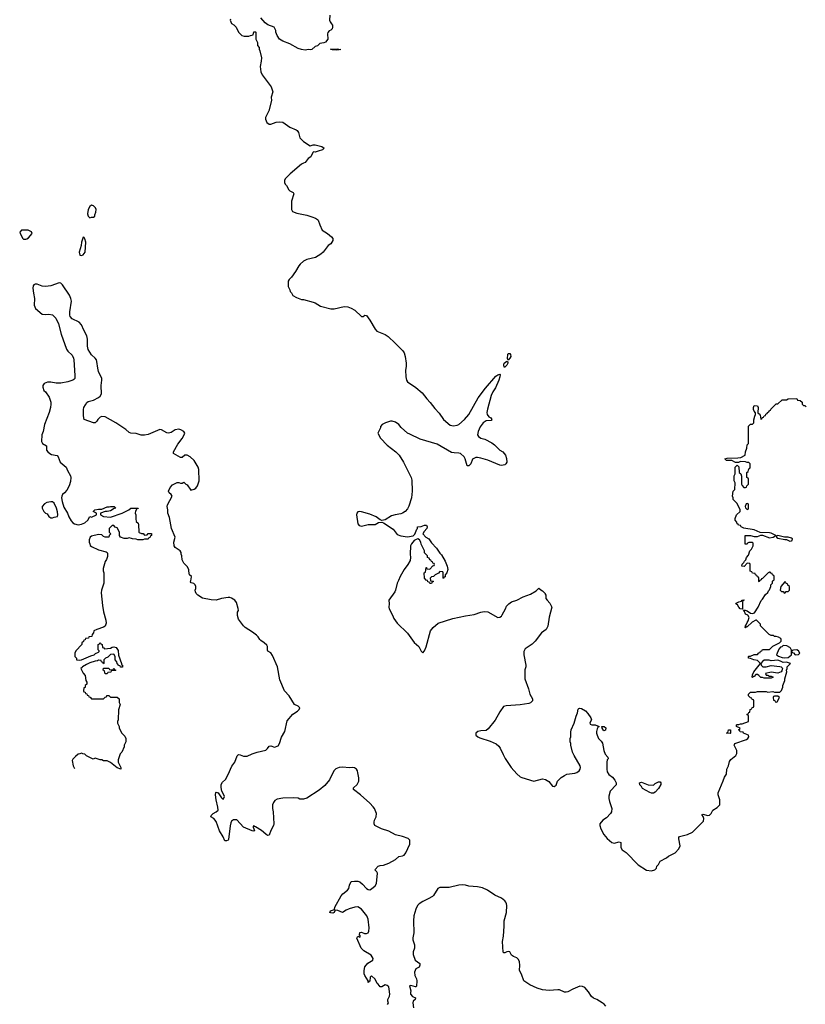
# Model space of a CAD drawing. Header units: inches. Extents: x 1992046 to 2239405, y 126834 to 266391.
# Tile 9 of 71: x 2009927 to 2019130, y 165033 to 176577. Entities that reach past the tile are written whole.
import ezdxf

# ---------------------------------------------------------------- set-up
doc = ezdxf.new("R2010")
doc.units = ezdxf.units.IN
doc.header["$MEASUREMENT"] = 0
for name, color, linetype in [('C0107', 7, 'Continuous'), ('C0116', 7, 'Continuous'), ('C0117', 7, 'Continuous')]:
    doc.layers.add(name, color=color, linetype=linetype)

msp = doc.modelspace()

# ---------------------------------------------------------------- linework, layer by layer
at = {"layer": 'C0107', "color": 6, "elevation": 100}
msp.add_lwpolyline([(2010000, 174110), (2009950, 174109), (2009927, 174087), (2009931, 174070), (2009962, 174010), (2009970, 174002), (2010000, 174005)], dxfattribs=at)
at = {"layer": 'C0116', "color": 6, "elevation": 100}
for points in [[(2010912, 170000), (2010912, 169972), (2010885, 169890), (2010883, 169857), (2010896, 169710), (2010910, 169634), (2010935, 169535), (2010938, 169502), (2010930, 169468), (2010910, 169455), (2010830, 169429), (2010794, 169410), (2010792, 169388), (2010774, 169370), (2010773, 169347), (2010738, 169342), (2010733, 169327), (2010698, 169322), (2010693, 169307), (2010678, 169302), (2010673, 169287), (2010654, 169270), (2010654, 169250), (2010584, 169176), (2010574, 169150), (2010574, 169110), (2010593, 169093), (2010594, 169070), (2010627, 169067), (2010650, 169071), (2010761, 169119), (2010798, 169130), (2010814, 169146), (2010850, 169162), (2010858, 169170), (2010858, 169178), (2010846, 169190), (2010846, 169250), (2010862, 169258), (2010870, 169274), (2010878, 169258), (2010894, 169250), (2010898, 169218), (2010913, 169213), (2010922, 169202), (2010990, 169207), (2011010, 169221), (2011030, 169226), (2011056, 169216), (2011066, 169206), (2011080, 169180), (2011085, 169125), (2011118, 169030), (2011118, 169018), (2011131, 169010), (2011130, 168986), (2011107, 168987), (2011102, 169002), (2011087, 169007), (2011067, 169027), (2011066, 169050), (2011046, 169070), (2011046, 169110), (2011030, 169138), (2010990, 169133), (2010958, 169102), (2010934, 169090), (2010914, 169070), (2010914, 169030), (2010910, 169026), (2010902, 169042), (2010887, 169047), (2010882, 169062), (2010850, 169068), (2010839, 169061), (2010810, 169057), (2010750, 169036), (2010710, 169018), (2010663, 168990), (2010659, 168981), (2010645, 168970), (2010670, 168914), (2010694, 168890), (2010702, 168830), (2010712, 168810), (2010712, 168788), (2010694, 168770), (2010693, 168747), (2010678, 168742), (2010674, 168710), (2010678, 168698), (2010693, 168693), (2010698, 168678), (2010713, 168673), (2010718, 168658), (2010733, 168653), (2010738, 168638), (2010753, 168633), (2010770, 168614), (2010910, 168614), (2010927, 168633), (2010942, 168638), (2010947, 168653), (2010970, 168654), (2010990, 168634), (2011070, 168634), (2011093, 168613), (2011094, 168570), (2011102, 168550), (2011084, 168484), (2011082, 168370), (2011074, 168350), (2011074, 168330), (2011092, 168290), (2011092, 168270), (2011122, 168210), (2011157, 168177), (2011172, 168150), (2011172, 168110), (2011152, 168070), (2011152, 168050), (2011122, 167990), (2011105, 167970), (2011080, 167900), (2011081, 167870), (2011111, 167811), (2011111, 167789), (2011067, 167807), (2010990, 167869), (2010950, 167888), (2010910, 167888), (2010890, 167898), (2010870, 167898), (2010824, 167916), (2010810, 167918), (2010788, 167908), (2010708, 167948), (2010690, 167966), (2010668, 167968), (2010650, 167978), (2010632, 167968), (2010610, 167966), (2010580, 167940), (2010550, 167906), (2010542, 167890), (2010552, 167830), (2010568, 167798)], [(2014235, 165030), (2014248, 165050), (2014238, 165070), (2014238, 165090), (2014258, 165130), (2014262, 165150), (2014257, 165210), (2014250, 165238), (2014230, 165255), (2014210, 165262), (2014170, 165238), (2014150, 165238), (2014128, 165268), (2014116, 165276), (2014090, 165326), (2014050, 165366), (2014034, 165350), (2014030, 165306), (2014018, 165302), (2014010, 165288), (2014008, 165310), (2013969, 165370), (2013964, 165390), (2013964, 165430), (2013969, 165471), (2014006, 165514), (2014062, 165550), (2014069, 165570), (2014044, 165610), (2013960, 165660), (2013928, 165690), (2013878, 165810), (2013888, 165832), (2013910, 165822), (2013918, 165830), (2013907, 165847), (2013910, 165874), (2013930, 165878), (2013965, 165865), (2013990, 165865), (2014008, 165872), (2014018, 165890), (2014022, 165930), (2014008, 166032), (2013995, 166070), (2013930, 166149), (2013890, 166174), (2013854, 166170), (2013788, 166152), (2013750, 166135), (2013710, 166109), (2013652, 166132), (2013624, 166136), (2013611, 166110), (2013597, 166103), (2013570, 166104), (2013562, 166110), (2013569, 166130), (2013616, 166144), (2013617, 166170), (2013694, 166306), (2013713, 166327), (2013769, 166370), (2013784, 166390), (2013789, 166430), (2013809, 166471), (2013850, 166478), (2013890, 166475), (2013910, 166467), (2013943, 166443), (2013990, 166391), (2014010, 166379), (2014030, 166376), (2014050, 166385), (2014090, 166422), (2014108, 166450), (2014118, 166570), (2014110, 166586), (2014088, 166610), (2014090, 166614), (2014128, 166652), (2014150, 166662), (2014190, 166665), (2014250, 166686), (2014329, 166731), (2014370, 166765), (2014410, 166772), (2014430, 166782), (2014449, 166810), (2014498, 166910), (2014496, 166956), (2014476, 166976), (2014410, 167002), (2014330, 167019), (2014250, 167064), (2014166, 167090), (2014088, 167130), (2014078, 167150), (2014078, 167170), (2014082, 167190), (2014101, 167230), (2014105, 167270), (2014083, 167330), (2014069, 167350), (2014029, 167390), (2013919, 167490), (2013839, 167550), (2013837, 167570), (2013879, 167610), (2013899, 167650), (2013899, 167690), (2013890, 167746), (2013885, 167770), (2013874, 167790), (2013850, 167805), (2013830, 167809), (2013790, 167807), (2013710, 167813), (2013670, 167809), (2013630, 167793), (2013610, 167773), (2013590, 167741), (2013556, 167664), (2013501, 167599), (2013437, 167543), (2013290, 167449), (2013250, 167438), (2013210, 167438), (2013189, 167449), (2013134, 167454), (2013010, 167448), (2012943, 167437), (2012917, 167423), (2012899, 167401), (2012888, 167370), (2012887, 167330), (2012895, 167290), (2012906, 167150), (2012901, 167130), (2012868, 167072), (2012850, 167018), (2012845, 167015), (2012830, 167014), (2012810, 167027), (2012759, 167070), (2012690, 167115), (2012677, 167117), (2012670, 167128), (2012662, 167118), (2012663, 167110), (2012678, 167070), (2012670, 167064), (2012650, 167067), (2012550, 167109), (2012470, 167195), (2012430, 167195), (2012410, 167182), (2012401, 167159), (2012393, 167127), (2012374, 166966), (2012370, 166958), (2012350, 166948), (2012330, 166949), (2012310, 166998), (2012266, 167066), (2012230, 167178), (2012202, 167210), (2012168, 167230), (2012174, 167250), (2012193, 167270), (2012229, 167290), (2012253, 167310), (2012250, 167346), (2012229, 167430), (2012221, 167490), (2012224, 167516), (2012230, 167522), (2012251, 167511), (2012290, 167455), (2012304, 167444), (2012310, 167440), (2012318, 167450), (2012326, 167470), (2012319, 167490), (2012293, 167530), (2012286, 167574), (2012289, 167610), (2012303, 167637), (2012337, 167670), (2012371, 167729), (2012414, 167826), (2012449, 167871), (2012473, 167947), (2012490, 167961), (2012510, 167959), (2012550, 167941), (2012590, 167943), (2012650, 167970), (2012710, 167991), (2012810, 168014), (2012830, 168031), (2012850, 168059), (2012870, 168062), (2012910, 168048), (2012955, 168065), (2012972, 168090), (2012993, 168167), (2013034, 168230), (2013062, 168358), (2013127, 168433), (2013182, 168470), (2013202, 168490), (2013208, 168510), (2013190, 168528), (2013148, 168550), (2013082, 168650), (2013029, 168709), (2012976, 168836), (2012946, 168990), (2012890, 169122), (2012870, 169155), (2012835, 169175), (2012830, 169186), (2012829, 169229), (2012823, 169243), (2012792, 169272), (2012750, 169299), (2012739, 169310), (2012722, 169342), (2012702, 169362), (2012656, 169396), (2012568, 169450), (2012548, 169470), (2012490, 169548), (2012477, 169590), (2012479, 169630), (2012489, 169650), (2012488, 169672), (2012465, 169745), (2012449, 169770), (2012410, 169793), (2012390, 169801), (2012370, 169803), (2012290, 169789), (2012230, 169773), (2012170, 169777), (2012070, 169796), (2012014, 169830), (2011994, 169850), (2011985, 169870), (2011983, 169890), (2011989, 169910), (2011989, 169930), (2011984, 169950), (2011966, 169966), (2011936, 169976), (2011928, 169988), (2011932, 170000)], [(2014363, 170000), (2014349, 169970), (2014330, 169890), (2014322, 169870), (2014253, 169770), (2014256, 169730), (2014252, 169690), (2014256, 169670), (2014296, 169596), (2014310, 169558), (2014350, 169501), (2014470, 169385), (2014550, 169276), (2014603, 169230), (2014630, 169172), (2014650, 169152), (2014670, 169178), (2014690, 169225), (2014740, 169410), (2014769, 169451), (2014830, 169501), (2015002, 169558), (2015150, 169588), (2015250, 169602), (2015330, 169630), (2015370, 169640), (2015413, 169633), (2015530, 169567), (2015550, 169571), (2015570, 169585), (2015580, 169600), (2015619, 169670), (2015630, 169702), (2015658, 169730), (2015690, 169751), (2015750, 169771), (2015826, 169810), (2015910, 169841), (2015978, 169882), (2016009, 169911), (2016031, 169891), (2016050, 169882), (2016082, 169850), (2016082, 169842), (2016092, 169830), (2016092, 169790), (2016105, 169770), (2016137, 169737), (2016159, 169690), (2016128, 169572), (2016113, 169467), (2016093, 169427), (2016041, 169390), (2015967, 169290), (2015930, 169256), (2015850, 169199), (2015831, 169169), (2015831, 169129), (2015858, 169010), (2015856, 168990), (2015845, 168955), (2015846, 168850), (2015888, 168730), (2015903, 168670), (2015934, 168614), (2015935, 168590), (2015912, 168568), (2015890, 168560), (2015790, 168546), (2015627, 168533), (2015595, 168525), (2015550, 168464), (2015496, 168364), (2015416, 168264), (2015390, 168245), (2015330, 168241), (2015292, 168230), (2015271, 168210), (2015272, 168190), (2015292, 168170), (2015317, 168157), (2015439, 168119), (2015507, 168087), (2015541, 168061), (2015557, 168037), (2015590, 167961), (2015615, 167915), (2015683, 167810), (2015750, 167735), (2015790, 167701), (2015810, 167691), (2015950, 167651), (2016050, 167675), (2016087, 167667), (2016124, 167644), (2016170, 167592), (2016190, 167585), (2016210, 167602), (2016229, 167650), (2016270, 167691), (2016310, 167717), (2016338, 167730), (2016430, 167742), (2016455, 167750), (2016481, 167770), (2016493, 167790), (2016496, 167810), (2016493, 167830), (2016421, 167950), (2016404, 167990), (2016382, 168070), (2016382, 168090), (2016375, 168110), (2016375, 168150), (2016382, 168170), (2016383, 168223), (2016389, 168250), (2016424, 168330), (2016445, 168410), (2016461, 168450), (2016470, 168494), (2016478, 168502), (2016490, 168505), (2016510, 168501), (2016554, 168474), (2016583, 168443), (2016618, 168390), (2016625, 168370), (2016605, 168335), (2016610, 168319), (2016630, 168309), (2016670, 168311), (2016714, 168290), (2016701, 168279), (2016690, 168262), (2016683, 168230), (2016686, 168210), (2016690, 168190), (2016709, 168150), (2016739, 168119), (2016755, 168095), (2016771, 168010), (2016786, 167966), (2016818, 167930), (2016822, 167910), (2016810, 167898), (2016804, 167870), (2016804, 167790), (2016810, 167758), (2016830, 167726), (2016870, 167698), (2016900, 167660), (2016916, 167630), (2016915, 167605), (2016845, 167530), (2016827, 167473), (2016827, 167447), (2016835, 167410), (2016863, 167330), (2016861, 167290), (2016850, 167269), (2016800, 167220), (2016758, 167190), (2016722, 167150), (2016722, 167130), (2016736, 167090), (2016770, 167025), (2016810, 166978), (2016865, 166930), (2016890, 166924), (2016950, 166937), (2016971, 166931), (2016971, 166871), (2016986, 166846), (2016995, 166835), (2017031, 166811), (2017172, 166670), (2017270, 166605), (2017330, 166598), (2017366, 166610), (2017386, 166630), (2017390, 166654), (2017410, 166674), (2017429, 166711), (2017506, 166750), (2017526, 166770), (2017606, 166810), (2017650, 166854), (2017666, 166890), (2017648, 166972), (2017648, 166990), (2017658, 167002), (2017750, 167022), (2017810, 167052), (2017938, 167182), (2017942, 167210), (2017935, 167235), (2017922, 167250), (2017923, 167257), (2017930, 167262), (2017987, 167247), (2018009, 167251), (2018028, 167270), (2018048, 167310), (2018098, 167342), (2018128, 167370), (2018129, 167430), (2018109, 167489), (2018110, 167514), (2018166, 167654), (2018185, 167695), (2018208, 167730), (2018209, 167791), (2018229, 167830), (2018242, 167878), (2018258, 167902), (2018318, 167950), (2018328, 167972), (2018328, 168010), (2018298, 168070), (2018300, 168080), (2018306, 168090), (2018443, 168137), (2018458, 168150), (2018468, 168170), (2018466, 168190), (2018406, 168210), (2018402, 168222), (2018367, 168227), (2018362, 168242), (2018346, 168250), (2018362, 168258), (2018366, 168270), (2018326, 168290), (2018326, 168310), (2018330, 168312), (2018350, 168312), (2018370, 168322), (2018390, 168322), (2018466, 168350), (2018466, 168410), (2018462, 168422), (2018446, 168430), (2018462, 168438), (2018467, 168453), (2018482, 168458), (2018486, 168490), (2018502, 168498), (2018507, 168513), (2018522, 168518), (2018526, 168530), (2018526, 168590), (2018522, 168602), (2018507, 168607), (2018502, 168622), (2018487, 168627), (2018466, 168650), (2018466, 168670), (2018490, 168692), (2018547, 168693), (2018570, 168702), (2018670, 168702), (2018690, 168694), (2018750, 168702), (2018770, 168694), (2018830, 168694), (2018850, 168714), (2018868, 168750), (2018868, 168770), (2018889, 168830), (2018889, 168850), (2018915, 168930), (2018908, 168950), (2018918, 168970), (2018918, 168990), (2018958, 169030), (2018910, 169043), (2018870, 169041), (2018838, 169058), (2018810, 169066), (2018730, 169061), (2018706, 169066), (2018650, 169067), (2018627, 169053), (2018611, 169030), (2018614, 169010), (2018631, 168990), (2018670, 168988), (2018730, 169004), (2018832, 168992), (2018848, 168988), (2018859, 168979), (2018863, 168970), (2018857, 168943), (2018848, 168932), (2018810, 168917), (2018730, 168929), (2018665, 168910), (2018673, 168893), (2018690, 168892), (2018710, 168882), (2018730, 168882), (2018754, 168870), (2018730, 168858), (2018650, 168858), (2018630, 168866), (2018610, 168866), (2018586, 168890), (2018570, 168898), (2018550, 168898), (2018530, 168878), (2018522, 168878), (2018510, 168866), (2018506, 168870), (2018510, 168894), (2018529, 168930), (2018606, 169030), (2018570, 169062), (2018526, 169070), (2018490, 169088), (2018466, 169090), (2018466, 169110), (2018470, 169114), (2018490, 169114), (2018533, 169133), (2018570, 169134), (2018587, 169153), (2018602, 169158), (2018607, 169173), (2018622, 169178), (2018630, 169194), (2018710, 169194), (2018748, 169232), (2018826, 169270), (2018846, 169290), (2018846, 169310), (2018842, 169322), (2018816, 169336), (2018790, 169346), (2018770, 169346), (2018756, 169356), (2018730, 169358), (2018707, 169367), (2018606, 169470), (2018606, 169490), (2018558, 169538), (2018550, 169538), (2018506, 169514), (2018450, 169458), (2018442, 169458), (2018430, 169446), (2018426, 169450), (2018429, 169470), (2018439, 169481), (2018449, 169510), (2018462, 169530), (2018474, 169570), (2018455, 169595), (2018429, 169609), (2018418, 169638), (2018406, 169654), (2018427, 169653), (2018450, 169645), (2018490, 169618), (2018510, 169616), (2018536, 169624), (2018579, 169690), (2018614, 169766), (2018630, 169782), (2018663, 169837), (2018690, 169862), (2018698, 169882), (2018710, 169894), (2018726, 169930), (2018726, 169950), (2018746, 169970), (2018747, 169993), (2018755, 170000)], [(2014738, 170000), (2014738, 169998), (2014770, 169994), (2014774, 169990), (2014758, 169982), (2014753, 169967), (2014730, 169966), (2014722, 169982), (2014710, 169986), (2014703, 170000)], [(2018597, 170000), (2018590, 169986), (2018586, 169990), (2018586, 170000)], [(2016792, 165012), (2016775, 165035), (2016752, 165052), (2016689, 165089), (2016650, 165106), (2016624, 165124), (2016590, 165179), (2016549, 165229), (2016522, 165242), (2016490, 165244), (2016406, 165210), (2016350, 165179), (2016330, 165176), (2016310, 165176), (2016250, 165201), (2016230, 165204), (2016130, 165193), (2016050, 165201), (2015990, 165222), (2015902, 165262), (2015834, 165310), (2015805, 165385), (2015781, 165430), (2015785, 165490), (2015781, 165530), (2015770, 165559), (2015750, 165577), (2015712, 165592), (2015689, 165609), (2015669, 165649), (2015653, 165653), (2015634, 165650), (2015610, 165635), (2015598, 165638), (2015590, 165646), (2015582, 165770), (2015594, 165830), (2015604, 165950), (2015603, 166010), (2015629, 166110), (2015632, 166190), (2015629, 166210), (2015621, 166230), (2015610, 166245), (2015570, 166277), (2015492, 166312), (2015409, 166370), (2015350, 166397), (2015290, 166410), (2015190, 166418), (2015150, 166429), (2015110, 166433), (2015070, 166429), (2014958, 166402), (2014850, 166404), (2014826, 166390), (2014775, 166310), (2014762, 166298), (2014712, 166268), (2014650, 166239), (2014608, 166212), (2014586, 166190), (2014567, 166150), (2014546, 166070), (2014541, 166010), (2014546, 165870), (2014532, 165812), (2014531, 165790), (2014551, 165730), (2014551, 165690), (2014538, 165650), (2014537, 165617), (2014558, 165550), (2014615, 165510), (2014616, 165490), (2014605, 165470), (2014566, 165450), (2014551, 165410), (2014555, 165370), (2014576, 165330), (2014581, 165310), (2014575, 165245), (2014570, 165238), (2014562, 165238), (2014510, 165253), (2014494, 165250), (2014510, 165190), (2014506, 165170), (2014507, 165150), (2014530, 165126), (2014565, 165110), (2014558, 165090), (2014536, 165070), (2014531, 165050), (2014539, 164990)]]:
    msp.add_lwpolyline(points, dxfattribs=at)
for points in [[(2018890, 169986), (2018845, 169930), (2018834, 169890), (2018850, 169874), (2018873, 169873), (2018878, 169858), (2018890, 169854), (2018907, 169873), (2018930, 169874), (2018946, 169890), (2018946, 169930), (2018927, 169947), (2018922, 169962), (2018907, 169967), (2018902, 169982)], [(2018390, 169666), (2018369, 169669), (2018350, 169688), (2018335, 169715), (2018318, 169730), (2018322, 169738), (2018350, 169752), (2018382, 169758), (2018390, 169772), (2018410, 169774), (2018414, 169770), (2018398, 169762), (2018393, 169747), (2018394, 169666)], [(2018870, 169238), (2018855, 169225), (2018841, 169219), (2018822, 169198), (2018794, 169130), (2018816, 169116), (2018861, 169101), (2018890, 169096), (2018930, 169101), (2018968, 169130), (2018967, 169187), (2018958, 169210), (2018950, 169218), (2018915, 169235)], [(2019030, 169188), (2018993, 169187), (2018978, 169182), (2018974, 169170), (2018978, 169158), (2018990, 169154), (2019010, 169132), (2019050, 169134), (2019066, 169150), (2019050, 169178)], [(2010950, 168906), (2010927, 168907), (2010922, 168942), (2010906, 168950), (2010907, 168973), (2010970, 168974), (2010978, 168958), (2011010, 168954), (2011022, 168958), (2011030, 168974), (2011038, 168958), (2011054, 168950), (2011050, 168946), (2011010, 168946), (2010998, 168942), (2010993, 168927), (2010958, 168922)], [(2018810, 168646), (2018770, 168646), (2018758, 168642), (2018754, 168630), (2018758, 168598), (2018773, 168593), (2018778, 168578), (2018790, 168574), (2018802, 168578), (2018826, 168630)], [(2016770, 168238), (2016749, 168270), (2016746, 168290), (2016772, 168292), (2016793, 168273), (2016790, 168246)], [(2018250, 168209), (2018206, 168210), (2018222, 168218), (2018229, 168251), (2018254, 168250), (2018254, 168210)], [(2017330, 167509), (2017310, 167515), (2017223, 167563), (2017210, 167586), (2017190, 167606), (2017189, 167631), (2017210, 167636), (2017290, 167606), (2017350, 167602), (2017370, 167622), (2017394, 167634), (2017410, 167642), (2017430, 167642), (2017438, 167630), (2017436, 167610), (2017410, 167562), (2017370, 167519), (2017350, 167509)]]:
    msp.add_lwpolyline(points, close=True, dxfattribs=at)
at = {"layer": 'C0117', "color": 6, "elevation": 100}
for points in [[(2013561, 176630), (2013555, 176570), (2013563, 176550), (2013581, 176530), (2013590, 176512), (2013591, 176490), (2013586, 176470), (2013570, 176454), (2013554, 176446), (2013535, 176425), (2013531, 176410), (2013536, 176350), (2013510, 176314), (2013490, 176305), (2013442, 176298), (2013414, 176270), (2013390, 176262), (2013350, 176229), (2013330, 176222), (2013310, 176229), (2013270, 176221), (2013230, 176226), (2013190, 176241), (2013090, 176294), (2013010, 176324), (2012969, 176349), (2012942, 176390), (2012929, 176429), (2012928, 176450), (2012908, 176488), (2012835, 176515), (2012801, 176541), (2012750, 176598)], [(2012398, 176582), (2012394, 176570), (2012410, 176534), (2012437, 176517), (2012462, 176490), (2012491, 176431), (2012530, 176392), (2012556, 176384), (2012610, 176382), (2012630, 176392), (2012662, 176398), (2012670, 176434), (2012690, 176434), (2012694, 176430), (2012694, 176350), (2012712, 176310), (2012713, 176273), (2012732, 176250), (2012732, 176230), (2012742, 176210), (2012758, 176130), (2012756, 176090), (2012745, 176030), (2012753, 175967), (2012766, 175930), (2012871, 175790), (2012891, 175730), (2012871, 175670), (2012876, 175630), (2012846, 175510), (2012805, 175430), (2012805, 175410), (2012821, 175370), (2012850, 175351), (2012870, 175351), (2012930, 175375), (2012970, 175380), (2013010, 175376), (2013090, 175316), (2013167, 175287), (2013179, 175279), (2013194, 175254), (2013210, 175191), (2013219, 175179), (2013250, 175150), (2013330, 175098), (2013366, 175110), (2013390, 175108), (2013465, 175090), (2013492, 175070), (2013474, 175050), (2013423, 175037), (2013390, 175022), (2013370, 175028), (2013360, 175020), (2013336, 174970), (2013307, 174950), (2013270, 174901), (2013250, 174896), (2013230, 174883), (2013096, 174770), (2013038, 174710), (2013031, 174690), (2013031, 174670), (2013038, 174650), (2013054, 174634), (2013081, 174581), (2013092, 174570), (2013132, 174550), (2013137, 174537), (2013112, 174450), (2013112, 174352), (2013122, 174330), (2013174, 174310), (2013290, 174285), (2013350, 174266), (2013391, 174251), (2013415, 174235), (2013425, 174225), (2013443, 174170), (2013471, 174111), (2013531, 174070), (2013578, 174030), (2013595, 174010), (2013597, 173990), (2013571, 173950), (2013541, 173930), (2013481, 173850), (2013454, 173826), (2013391, 173789), (2013290, 173764), (2013250, 173744), (2013211, 173709), (2013196, 173690), (2013157, 173623), (2013110, 173558), (2013082, 173530), (2013072, 173510), (2013072, 173450), (2013092, 173410), (2013094, 173390), (2013110, 173374), (2013125, 173345), (2013170, 173318), (2013230, 173298), (2013250, 173298), (2013366, 173266), (2013390, 173258), (2013450, 173218), (2013570, 173186), (2013610, 173187), (2013727, 173213), (2013770, 173211), (2013810, 173196), (2013852, 173172), (2013930, 173098), (2013950, 173098), (2013970, 173112), (2013990, 173107), (2014030, 173056), (2014090, 172947), (2014110, 172927), (2014207, 172887), (2014243, 172863), (2014326, 172786), (2014414, 172694), (2014430, 172670), (2014444, 172630), (2014455, 172550), (2014456, 172510), (2014448, 172468), (2014451, 172390), (2014459, 172350), (2014471, 172330), (2014566, 172266), (2014641, 172201), (2014696, 172130), (2014736, 172090), (2014790, 172018), (2014842, 171962), (2014890, 171891), (2014970, 171824), (2015010, 171815), (2015050, 171823), (2015070, 171831), (2015139, 171890), (2015190, 171948), (2015298, 172142), (2015382, 172258), (2015504, 172396), (2015530, 172415), (2015550, 172422), (2015556, 172416), (2015553, 172390), (2015539, 172350), (2015499, 172261), (2015470, 172214), (2015451, 172170), (2015407, 172010), (2015401, 171970), (2015404, 171950), (2015421, 171921), (2015445, 171910), (2015458, 171890), (2015450, 171878), (2015390, 171873), (2015356, 171850), (2015322, 171802), (2015296, 171750), (2015291, 171710), (2015302, 171690), (2015330, 171671), (2015377, 171657), (2015457, 171617), (2015490, 171591), (2015550, 171531), (2015586, 171510), (2015618, 171470), (2015631, 171431), (2015632, 171390), (2015622, 171370), (2015610, 171358), (2015571, 171349), (2015550, 171354), (2015410, 171412), (2015330, 171438), (2015290, 171444), (2015270, 171443), (2015230, 171424), (2015210, 171368), (2015190, 171346), (2015170, 171348), (2015145, 171430), (2015133, 171450), (2015090, 171489), (2015070, 171496), (2015017, 171497), (2014984, 171504), (2014819, 171599), (2014619, 171659), (2014496, 171716), (2014469, 171729), (2014397, 171797), (2014369, 171830), (2014330, 171857), (2014290, 171869), (2014270, 171869), (2014214, 171850), (2014174, 171830), (2014153, 171807), (2014152, 171790), (2014122, 171730), (2014152, 171670), (2014231, 171590), (2014332, 171512), (2014374, 171470), (2014423, 171390), (2014513, 171210), (2014519, 171179), (2014524, 171050), (2014516, 170970), (2014486, 170874), (2014470, 170844), (2014441, 170810), (2014410, 170790), (2014390, 170783), (2014327, 170773), (2014281, 170759), (2014210, 170714), (2014190, 170708), (2014170, 170706), (2014150, 170715), (2014104, 170750), (2014030, 170779), (2013930, 170807), (2013910, 170809), (2013890, 170805), (2013877, 170790), (2013873, 170770), (2013890, 170665), (2013905, 170645), (2013930, 170640), (2014010, 170660), (2014090, 170660), (2014130, 170683), (2014170, 170686), (2014190, 170678), (2014302, 170602), (2014350, 170542), (2014390, 170527), (2014470, 170515), (2014536, 170524), (2014556, 170544), (2014578, 170602), (2014586, 170610), (2014587, 170633), (2014630, 170634), (2014669, 170651), (2014691, 170651), (2014702, 170630), (2014698, 170610), (2014665, 170575), (2014651, 170550), (2014685, 170510), (2014718, 170490), (2014750, 170442), (2014810, 170382), (2014850, 170322), (2014870, 170302), (2014911, 170230), (2014934, 170170), (2014941, 170130), (2014932, 170090), (2014913, 170067), (2014910, 170046), (2014898, 170042), (2014893, 170027), (2014886, 170030), (2014886, 170090), (2014882, 170102), (2014850, 170106), (2014833, 170087), (2014794, 170070), (2014773, 170047), (2014750, 170046), (2014734, 170030), (2014738, 170000)], [(2010000, 174005), (2010010, 174006), (2010030, 174021), (2010073, 174070), (2010064, 174090), (2010026, 174110), (2010000, 174110)], [(2011932, 170000), (2011936, 170016), (2011938, 170050), (2011918, 170070), (2011908, 170110), (2011908, 170130), (2011890, 170166), (2011850, 170206), (2011830, 170246), (2011828, 170290), (2011818, 170310), (2011818, 170330), (2011806, 170350), (2011749, 170389), (2011738, 170410), (2011734, 170450), (2011749, 170510), (2011704, 170610), (2011680, 170740), (2011661, 170790), (2011661, 170830), (2011653, 170870), (2011657, 170890), (2011715, 170990), (2011702, 171010), (2011679, 171030), (2011669, 171051), (2011690, 171094), (2011716, 171124), (2011770, 171152), (2011790, 171152), (2011810, 171142), (2011830, 171142), (2011850, 171154), (2011874, 171130), (2011890, 171122), (2011930, 171062), (2011969, 171071), (2011990, 171085), (2012009, 171110), (2012029, 171171), (2012025, 171305), (2012019, 171330), (2011969, 171410), (2011924, 171450), (2011890, 171472), (2011862, 171470), (2011830, 171444), (2011810, 171444), (2011729, 171490), (2011729, 171510), (2011780, 171600), (2011830, 171667), (2011855, 171710), (2011861, 171730), (2011850, 171749), (2011814, 171770), (2011790, 171776), (2011750, 171769), (2011702, 171738), (2011670, 171729), (2011650, 171732), (2011590, 171770), (2011570, 171772), (2011430, 171712), (2011390, 171705), (2011350, 171704), (2011290, 171724), (2011230, 171729), (2011210, 171736), (2011171, 171771), (2011052, 171852), (2010930, 171921), (2010890, 171926), (2010870, 171916), (2010842, 171890), (2010830, 171869), (2010810, 171849), (2010790, 171849), (2010684, 171890), (2010674, 171934), (2010674, 172006), (2010679, 172030), (2010697, 172063), (2010715, 172090), (2010730, 172101), (2010790, 172115), (2010850, 172147), (2010870, 172163), (2010884, 172190), (2010882, 172290), (2010891, 172350), (2010890, 172370), (2010851, 172451), (2010842, 172490), (2010832, 172570), (2010825, 172590), (2010810, 172610), (2010767, 172647), (2010730, 172710), (2010720, 172750), (2010720, 172830), (2010714, 172870), (2010677, 172937), (2010650, 173001), (2010624, 173030), (2010540, 173070), (2010519, 173099), (2010514, 173114), (2010513, 173150), (2010534, 173275), (2010527, 173307), (2010510, 173349), (2010429, 173470), (2010410, 173487), (2010390, 173490), (2010290, 173458), (2010230, 173448), (2010190, 173452), (2010130, 173475), (2010110, 173477), (2010091, 173469), (2010083, 173457), (2010079, 173430), (2010087, 173370), (2010101, 173310), (2010098, 173230), (2010112, 173190), (2010190, 173126), (2010230, 173119), (2010270, 173124), (2010310, 173116), (2010350, 173079), (2010380, 173010), (2010412, 172890), (2010475, 172715), (2010491, 172690), (2010543, 172643), (2010559, 172610), (2010562, 172590), (2010574, 172406), (2010571, 172370), (2010562, 172358), (2010550, 172350), (2010490, 172330), (2010410, 172314), (2010355, 172315), (2010290, 172329), (2010251, 172329), (2010212, 172310), (2010198, 172290), (2010198, 172270), (2010211, 172231), (2010230, 172212), (2010271, 172150), (2010291, 172091), (2010291, 172071), (2010286, 172030), (2010271, 171970), (2010219, 171830), (2010201, 171750), (2010186, 171710), (2010182, 171630), (2010194, 171610), (2010242, 171582), (2010241, 171530), (2010258, 171510), (2010281, 171490), (2010301, 171481), (2010366, 171466), (2010378, 171450), (2010402, 171390), (2010471, 171330), (2010486, 171290), (2010521, 171230), (2010526, 171210), (2010521, 171161), (2010506, 171110), (2010478, 171062), (2010451, 171029), (2010428, 171012), (2010419, 170990), (2010417, 170970), (2010423, 170930), (2010443, 170863), (2010487, 170790), (2010502, 170750), (2010530, 170701), (2010550, 170677), (2010570, 170667), (2010610, 170656), (2010650, 170661), (2010690, 170678), (2010724, 170710), (2010750, 170754), (2010770, 170745), (2010826, 170770), (2010826, 170790), (2010786, 170810), (2010809, 170831), (2010850, 170838), (2010890, 170838), (2010950, 170865), (2010975, 170865), (2010990, 170871), (2011034, 170870), (2011054, 170850), (2011035, 170845), (2010990, 170819), (2010950, 170809), (2010930, 170809), (2010874, 170790), (2010874, 170770), (2010910, 170752), (2010990, 170745), (2011126, 170790), (2011206, 170830), (2011229, 170851), (2011314, 170850), (2011314, 170846), (2011298, 170842), (2011284, 170816), (2011278, 170790), (2011286, 170770), (2011286, 170726), (2011293, 170693), (2011313, 170673), (2011318, 170658), (2011322, 170570), (2011325, 170565), (2011353, 170553), (2011372, 170552), (2011390, 170534), (2011422, 170538), (2011430, 170552), (2011470, 170554), (2011472, 170530), (2011458, 170522), (2011450, 170506), (2011438, 170502), (2011430, 170486), (2011390, 170486), (2011370, 170478), (2011310, 170478), (2011290, 170488), (2011250, 170489), (2011236, 170496), (2011210, 170502), (2011185, 170495), (2011150, 170495), (2011108, 170510), (2011098, 170530), (2011098, 170570), (2011070, 170618), (2011047, 170627), (2011030, 170646), (2011010, 170646), (2010974, 170610), (2010974, 170570), (2010994, 170550), (2010974, 170530), (2010972, 170508), (2010930, 170509), (2010910, 170518), (2010890, 170538), (2010850, 170542), (2010770, 170522), (2010751, 170509), (2010742, 170478), (2010741, 170450), (2010747, 170430), (2010754, 170414), (2010770, 170401), (2010850, 170361), (2010938, 170338), (2010952, 170330), (2010957, 170317), (2010957, 170283), (2010945, 170250), (2010930, 170226), (2010904, 170144), (2010904, 170116), (2010911, 170090), (2010912, 170000)], [(2018586, 170000), (2018586, 170030), (2018582, 170042), (2018570, 170046), (2018562, 170062), (2018547, 170067), (2018542, 170082), (2018510, 170086), (2018502, 170102), (2018486, 170110), (2018486, 170190), (2018482, 170202), (2018450, 170206), (2018413, 170167), (2018388, 170168), (2018390, 170192), (2018409, 170211), (2018418, 170230), (2018435, 170245), (2018442, 170270), (2018463, 170297), (2018482, 170350), (2018498, 170370), (2018518, 170410), (2018518, 170438), (2018510, 170446), (2018470, 170446), (2018458, 170442), (2018450, 170426), (2018427, 170427), (2018426, 170530), (2018489, 170531), (2018530, 170518), (2018570, 170518), (2018610, 170532), (2018628, 170532), (2018710, 170503), (2018752, 170508), (2018786, 170530), (2018730, 170557), (2018710, 170561), (2018603, 170563), (2018530, 170594), (2018410, 170614), (2018378, 170630), (2018370, 170646), (2018349, 170649), (2018342, 170662), (2018330, 170666), (2018327, 170687), (2018308, 170710), (2018308, 170730), (2018326, 170770), (2018366, 170810), (2018366, 170830), (2018330, 170906), (2018286, 170950), (2018286, 170970), (2018278, 170990), (2018286, 171050), (2018306, 171070), (2018307, 171147), (2018298, 171170), (2018298, 171230), (2018307, 171253), (2018309, 171330), (2018330, 171354), (2018350, 171334), (2018354, 171270), (2018373, 171253), (2018384, 171224), (2018382, 171130), (2018390, 171114), (2018410, 171094), (2018430, 171094), (2018442, 171098), (2018446, 171110), (2018466, 171130), (2018466, 171190), (2018462, 171202), (2018446, 171210), (2018446, 171270), (2018462, 171278), (2018467, 171313), (2018482, 171318), (2018486, 171330), (2018486, 171370), (2018470, 171386), (2018450, 171386), (2018430, 171395), (2018370, 171398), (2018347, 171387), (2018313, 171387), (2018270, 171409), (2018206, 171410), (2018186, 171430), (2018215, 171435), (2018340, 171440), (2018375, 171445), (2018426, 171470), (2018428, 171512), (2018447, 171553), (2018448, 171592), (2018466, 171610), (2018466, 171810), (2018487, 171833), (2018510, 171834), (2018526, 171850), (2018527, 171887), (2018538, 171930), (2018548, 171950), (2018547, 171967), (2018530, 171986), (2018525, 172005), (2018524, 172030), (2018530, 172052), (2018571, 172051), (2018576, 172030), (2018573, 171973), (2018578, 171958), (2018590, 171954), (2018600, 171940), (2018610, 171894), (2018622, 171898), (2018627, 171913), (2018642, 171918), (2018647, 171933), (2018662, 171938), (2018667, 171953), (2018682, 171958), (2018687, 171973), (2018702, 171978), (2018707, 171993), (2018722, 171998), (2018726, 172010), (2018787, 172073), (2018810, 172074), (2018860, 172120), (2018910, 172122), (2018930, 172132), (2019030, 172134), (2019038, 172118), (2019070, 172114), (2019093, 172093), (2019094, 172070), (2019110, 172054), (2019130, 172054), (2019138, 172038)], [(2014703, 170000), (2014702, 170002), (2014690, 170006), (2014668, 170028), (2014666, 170090), (2014682, 170098), (2014687, 170153), (2014693, 170153), (2014698, 170138), (2014730, 170134), (2014767, 170173), (2014782, 170178), (2014786, 170190), (2014782, 170202), (2014767, 170207), (2014762, 170222), (2014750, 170226), (2014742, 170242), (2014730, 170246), (2014722, 170262), (2014706, 170270), (2014706, 170290), (2014670, 170326), (2014668, 170350), (2014630, 170426), (2014628, 170450), (2014610, 170478), (2014590, 170489), (2014570, 170484), (2014550, 170469), (2014515, 170430), (2014505, 170410), (2014502, 170310), (2014507, 170270), (2014502, 170238), (2014474, 170190), (2014429, 170131), (2014386, 170050), (2014363, 170000)], [(2018755, 170000), (2018766, 170010), (2018766, 170050), (2018762, 170062), (2018747, 170067), (2018742, 170082), (2018727, 170087), (2018718, 170098), (2018710, 170098), (2018694, 170090), (2018630, 170026), (2018618, 170022), (2018614, 170010), (2018598, 170002), (2018597, 170000)]]:
    msp.add_lwpolyline(points, dxfattribs=at)
for points in [[(2013641, 176221), (2013590, 176222), (2013568, 176230), (2013646, 176234), (2013690, 176229), (2013670, 176223)], [(2010770, 174402), (2010750, 174388), (2010731, 174350), (2010722, 174302), (2010730, 174274), (2010750, 174254), (2010770, 174262), (2010790, 174262), (2010807, 174273), (2010808, 174290), (2010820, 174320), (2010822, 174350), (2010815, 174370), (2010804, 174384), (2010790, 174395)], [(2010670, 174026), (2010651, 173970), (2010648, 173930), (2010624, 173850), (2010630, 173818), (2010650, 173811), (2010670, 173819), (2010694, 173850), (2010701, 173970), (2010690, 174008), (2010682, 174022)], [(2015650, 172586), (2015643, 172603), (2015644, 172650), (2015650, 172665), (2015664, 172664), (2015670, 172662), (2015678, 172650), (2015681, 172630), (2015670, 172608)], [(2015610, 172502), (2015604, 172504), (2015599, 172530), (2015604, 172550), (2015633, 172573), (2015644, 172564), (2015646, 172550), (2015635, 172525)], [(2010310, 170926), (2010290, 170926), (2010244, 170916), (2010218, 170902), (2010191, 170870), (2010191, 170850), (2010210, 170812), (2010230, 170792), (2010250, 170782), (2010270, 170752), (2010290, 170738), (2010310, 170736), (2010330, 170745), (2010370, 170754), (2010374, 170770), (2010370, 170806), (2010357, 170850), (2010330, 170909)], [(2018450, 170906), (2018438, 170902), (2018425, 170870), (2018430, 170854), (2018450, 170834), (2018462, 170838), (2018466, 170850), (2018466, 170890), (2018462, 170902)], [(2018810, 170528), (2018794, 170526), (2018792, 170510), (2018810, 170498), (2018890, 170481), (2018910, 170481), (2018950, 170464), (2018970, 170467), (2018975, 170470), (2018981, 170490), (2018970, 170499), (2018930, 170509), (2018888, 170508)]]:
    msp.add_lwpolyline(points, close=True, dxfattribs=at)

doc.saveas('drawing.dxf')
